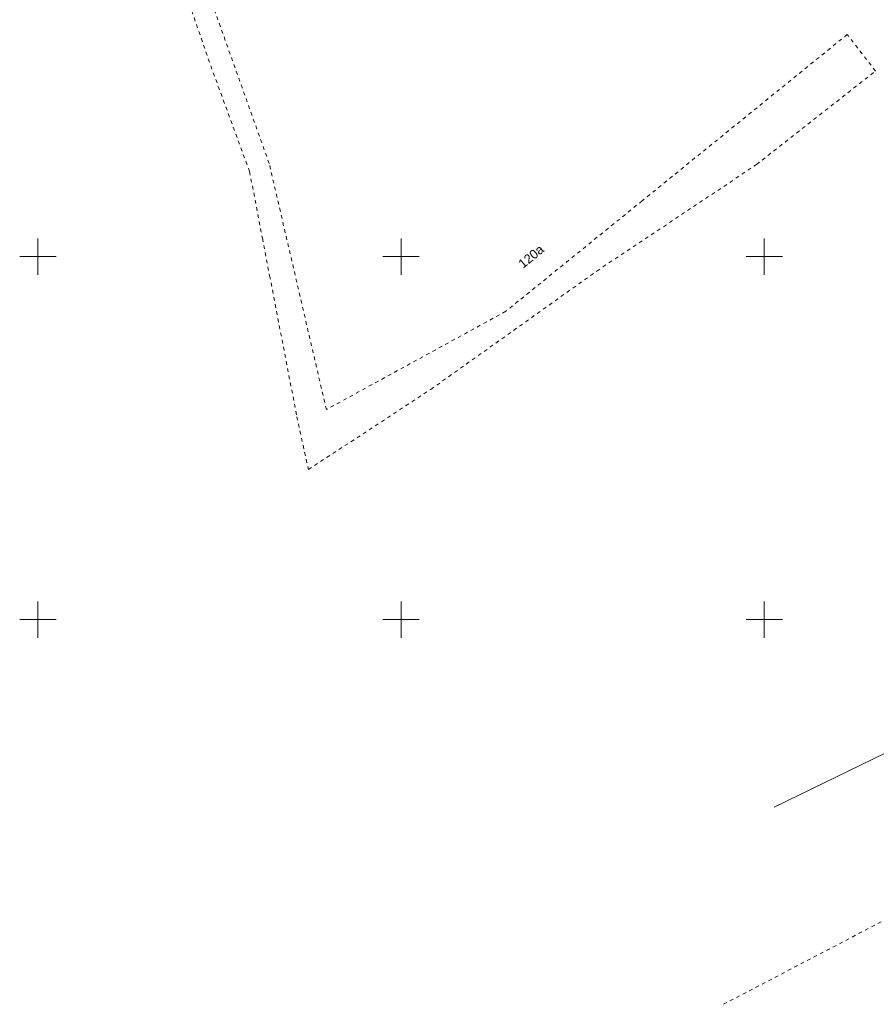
# Model space of a CAD drawing. Extents: x 5474185 to 5474933, y 5916077 to 5916824.
# Tile 2 of 256: x 5474348 to 5474465, y 5916097 to 5916233. Entities that reach past the tile are written whole.
import ezdxf

# ---------------------------------------------------------------- set-up
doc = ezdxf.new("R2010")
doc.units = 0
doc.linetypes.add('PRZER1-1', pattern=[1, 0.5, -0.5])
for name, color, linetype, lineweight in [('GEPADR_O', 253, 'CONTINUOUS', 18), ('GESUZY', 253, 'CONTINUOUS', 18), ('GULWPR', 7, 'CONTINUOUS', 18), ('Ramka sekcyjna', 253, 'CONTINUOUS', 18)]:
    doc.layers.add(name, color=color, linetype=linetype, lineweight=lineweight)
doc.styles.add('Arial', font='arial.ttf')

msp = doc.modelspace()

# ---------------------------------------------------------------- linework, layer by layer
at = {"layer": 'GESUZY', "linetype": 'PRZER1-1', "lineweight": 13}
for p, q in [((5474369.56, 5916238.58, 10.08), (5474373.8, 5916226.26, 10.08)), ((5474381.85, 5916212.82, 10.08), (5474374.05, 5916234.66, 10.08)), ((5474461.43, 5916230.59, 10.08), (5474433.21, 5916207.69, 10.08)), ((5474465.31, 5916225.55, 10.08), (5474461.43, 5916230.59, 10.08)), ((5474373.8, 5916226.26, 10.08), (5474379.15, 5916211.71, 10.08)), ((5474448.94, 5916212.68, 10.08), (5474465.31, 5916225.55, 10.08)), ((5474379.15, 5916211.71, 10.08), (5474380.92, 5916202.52, 10.08)), ((5474389.72, 5916178.93, 10.08), (5474381.85, 5916212.82, 10.08)), ((5474426.96, 5916198.01, 10.08), (5474448.94, 5916212.68, 10.08)), ((5474433.21, 5916207.69, 10.08), (5474414.42, 5916192.46, 10.08)), ((5474380.92, 5916202.52, 10.08), (5474381.91, 5916197.37, 10.08)), ((5474404.1, 5916181.71, 10.08), (5474426.96, 5916198.01, 10.08)), ((5474381.91, 5916197.37, 10.08), (5474385.66, 5916177.94, 10.08)), ((5474414.42, 5916192.46, 10.08), (5474389.72, 5916178.93, 10.08)), ((5474444.39, 5916097.02, 10.08), (5474612.23, 5916184.81, 10.08)), ((5474387.25, 5916170.67, 10.08), (5474404.1, 5916181.71, 10.08)), ((5474385.66, 5916177.94, 10.08), (5474387.25, 5916170.67, 10.08))]:
    msp.add_line(p, q, dxfattribs=at)
at = {"layer": 'GULWPR', "linetype": 'Continuous', "lineweight": 13}
msp.add_line((5474476.39, 5916136.39, 10.14), (5474451.38, 5916124.17, 10.14), dxfattribs=at)
at = {"layer": 'Ramka sekcyjna', "linetype": 'Continuous', "lineweight": 18, "elevation": 100, "flags": 128}
for points in [[(5474350, 5916197.5), (5474350, 5916202.5)], [(5474400, 5916197.5), (5474400, 5916202.5)], [(5474400, 5916197.5), (5474400, 5916202.5)], [(5474450, 5916197.5), (5474450, 5916202.5)], [(5474352.5, 5916200), (5474347.5, 5916200)], [(5474400, 5916200), (5474397.5, 5916200)], [(5474400, 5916200), (5474402.5, 5916200)], [(5474452.5, 5916200), (5474447.5, 5916200)], [(5474350, 5916147.5), (5474350, 5916152.5)], [(5474400, 5916147.5), (5474400, 5916152.5)], [(5474400, 5916147.5), (5474400, 5916152.5)], [(5474450, 5916147.5), (5474450, 5916152.5)], [(5474352.5, 5916150), (5474347.5, 5916150)], [(5474400, 5916150), (5474397.5, 5916150)], [(5474400, 5916150), (5474402.5, 5916150)], [(5474452.5, 5916150), (5474447.5, 5916150)]]:
    msp.add_lwpolyline(points, dxfattribs=at)

# ---------------------------------------------------------------- texts
at = {"layer": 'GEPADR_O', "linetype": 'Continuous', "lineweight": 0, "style": 'Arial'}
msp.add_text('120a', height=1.25, rotation=39.54001, dxfattribs=at).set_placement((5474416.797509, 5916198.302084, 10.8))

doc.saveas('drawing.dxf')
